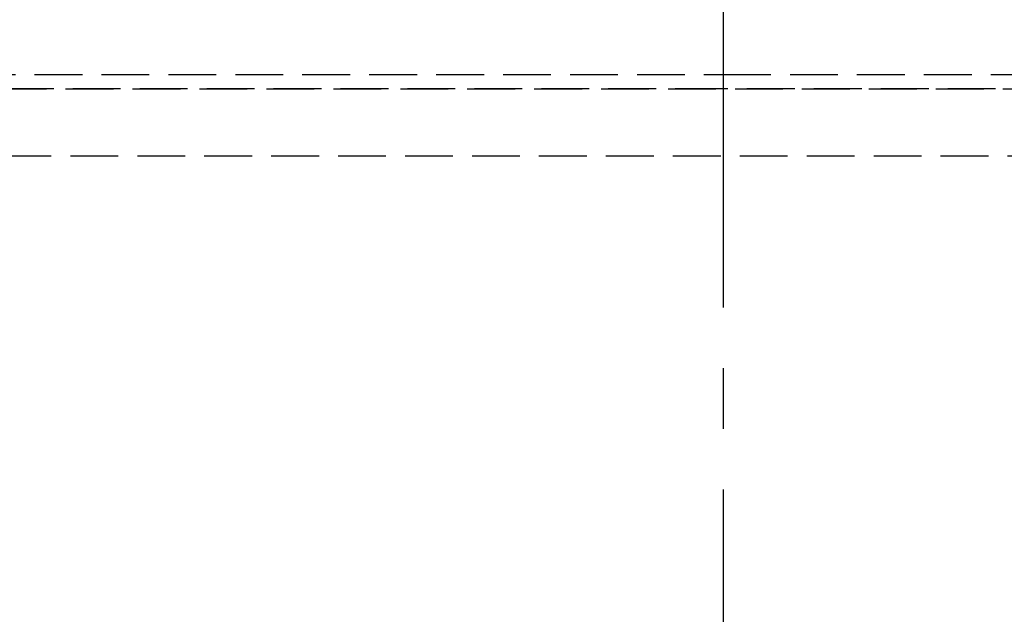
# Model space of a CAD drawing. Header units: millimetres. Extents: x 42975 to 708721, y 118172 to 172014.
# Tile 232 of 256: x 344297 to 344400, y 147395 to 147457. Entities that reach past the tile are written whole.
import ezdxf

# ---------------------------------------------------------------- set-up
doc = ezdxf.new("R2010")
doc.units = ezdxf.units.MM
doc.linetypes.add('ГТО-1 Пунктир', pattern=[7, 5, -2])
doc.linetypes.add('осевая', pattern=[50.8, 31.75, -6.35, 6.35, -6.35])
for name, color, linetype, lineweight in [('ГТО-2_Размеры_035', 2, 'Continuous', 35), ('ОГОС_Пунктир_025', 151, 'ГТО-1 Пунктир', 25), ('ОГСО_Оси_025', 7, 'осевая', 25)]:
    doc.layers.add(name, color=color, linetype=linetype, lineweight=lineweight)

# ---------------------------------------------------------------- blocks, each defined once
blk = doc.blocks.new('ОГСО_Затвор_План')
at = {"layer": 'ОГОС_Пунктир_025'}
for p, q in [((-1074.17, -186), (-904.17, -186)), ((-1074.17, -186), (-904.17, -186)), ((-904.17, -186), (-734.17, -186)), ((-904.17, -186), (-734.17, -186)), ((-904.17, -187.5), (-1072.67, -187.5)), ((-904.17, -187.5), (-1072.67, -187.5)), ((-1014.92, -187.5), (-793.42, -187.5)), ((-735.67, -187.5), (-904.17, -187.5)), ((-735.67, -187.5), (-904.17, -187.5)), ((-1007.42, -194.5), (-800.92, -194.5))]:
    blk.add_line(p, q, dxfattribs=at)
at = {"layer": 'ОГСО_Оси_025'}
for p, q in [((-904.17, 685), (-904.17, -995)), ((-904.17, 231.66), (-904.17, -211.17))]:
    blk.add_line(p, q, dxfattribs=at)
blk = doc.blocks.new('A$C1AA538EC')
at = {"layer": 'ГТО-2_Размеры_035', "rotation": 0.0001303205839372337}
blk.add_blockref('ОГСО_Затвор_План', (0, -11100.09), dxfattribs=at)

msp = doc.modelspace()

# ---------------------------------------------------------------- block references
at = {"layer": 'ГТО-2_Размеры_035'}
msp.add_blockref('A$C1AA538EC', (345274.63, 158737.11), dxfattribs=at)

doc.saveas('drawing.dxf')
